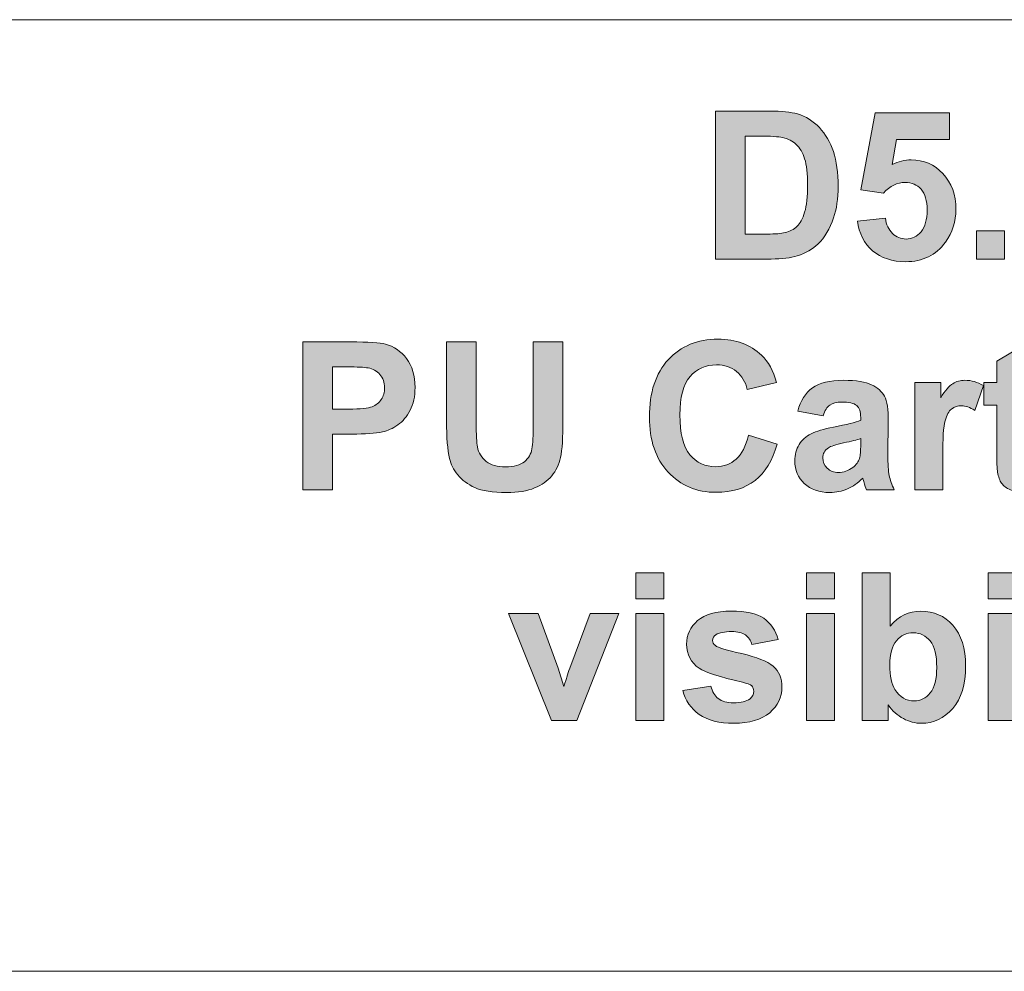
# Model space of a CAD drawing. Header units: millimetres. Extents: x 7 to 595, y -296 to -6.
# Tile 83 of 131: x 203 to 230, y -34 to -8. Entities that reach past the tile are written whole.
import ezdxf

# ---------------------------------------------------------------- set-up
doc = ezdxf.new("R2010")
doc.units = ezdxf.units.MM
doc.header["$MEASUREMENT"] = 0
doc.layers.add('Layer 1', color=7, linetype='Continuous', lineweight=0)

# ---------------------------------------------------------------- blocks, each defined once
blk = doc.blocks.new('Block_4')
at = {"layer": 'Layer 1', "true_color": 0x2c2a29, "transparency": 33554687}
h = blk.add_hatch(color=250, dxfattribs=at)
edge = h.paths.add_edge_path()
edge.add_spline(control_points=[(223.111, -10.695), (223.111, -10.695), (223.111, -13.37), (223.111, -13.37), (223.111, -13.37), (223.711, -13.37), (223.711, -13.37), (223.936, -13.37), (224.098, -13.357), (224.197, -13.332), (224.329, -13.299), (224.437, -13.242), (224.522, -13.163), (224.609, -13.084), (224.679, -12.954), (224.733, -12.774), (224.788, -12.593), (224.815, -12.346), (224.815, -12.033), (224.815, -11.721), (224.788, -11.482), (224.733, -11.315), (224.679, -11.147), (224.602, -11.017), (224.505, -10.923), (224.407, -10.83), (224.283, -10.766), (224.132, -10.733), (224.02, -10.708), (223.8, -10.695), (223.472, -10.695), (223.472, -10.695), (223.111, -10.695), (223.111, -10.695)], knot_values=[0, 0, 0, 0, 1, 1, 1, 2, 2, 2, 3, 3, 3, 4, 4, 4, 5, 5, 5, 6, 6, 6, 7, 7, 7, 8, 8, 8, 9, 9, 9, 10, 10, 10, 11, 11, 11, 11], degree=3, periodic=0)
edge = h.paths.add_edge_path()
edge.add_spline(control_points=[(222.3, -10.012), (222.3, -10.012), (223.774, -10.012), (223.774, -10.012), (224.106, -10.012), (224.359, -10.037), (224.533, -10.089), (224.767, -10.159), (224.968, -10.283), (225.135, -10.461), (225.303, -10.639), (225.429, -10.857), (225.517, -11.116), (225.603, -11.374), (225.647, -11.693), (225.647, -12.071), (225.647, -12.404), (225.606, -12.69), (225.524, -12.931), (225.424, -13.225), (225.282, -13.463), (225.097, -13.645), (224.957, -13.783), (224.768, -13.89), (224.531, -13.967), (224.353, -14.025), (224.115, -14.053), (223.817, -14.053), (223.817, -14.053), (222.3, -14.053), (222.3, -14.053), (222.3, -14.053), (222.3, -10.012), (222.3, -10.012), (222.3, -10.012), (222.3, -10.012), (222.3, -10.012)], knot_values=[0, 0, 0, 0, 1, 1, 1, 2, 2, 2, 3, 3, 3, 4, 4, 4, 5, 5, 5, 6, 6, 6, 7, 7, 7, 8, 8, 8, 9, 9, 9, 10, 10, 10, 11, 11, 11, 12, 12, 12, 12], degree=3, periodic=0)
h = blk.add_hatch(color=250, dxfattribs=at)
edge = h.paths.add_edge_path()
edge.add_spline(control_points=[(226.173, -13.015), (226.173, -13.015), (226.939, -12.936), (226.939, -12.936), (226.961, -13.11), (227.025, -13.25), (227.132, -13.352), (227.24, -13.455), (227.364, -13.506), (227.505, -13.506), (227.665, -13.506), (227.801, -13.44), (227.912, -13.307), (228.023, -13.174), (228.078, -12.975), (228.078, -12.709), (228.078, -12.459), (228.023, -12.271), (227.912, -12.146), (227.803, -12.021), (227.659, -11.959), (227.482, -11.959), (227.262, -11.959), (227.063, -12.057), (226.888, -12.252), (226.888, -12.252), (226.268, -12.162), (226.268, -12.162), (226.268, -12.162), (226.659, -10.062), (226.659, -10.062), (226.659, -10.062), (228.687, -10.062), (228.687, -10.062), (228.687, -10.062), (228.687, -10.785), (228.687, -10.785), (228.687, -10.785), (227.241, -10.785), (227.241, -10.785), (227.241, -10.785), (227.12, -11.473), (227.12, -11.473), (227.291, -11.387), (227.466, -11.344), (227.644, -11.344), (227.985, -11.344), (228.274, -11.469), (228.51, -11.72), (228.748, -11.97), (228.866, -12.296), (228.866, -12.697), (228.866, -13.031), (228.77, -13.328), (228.579, -13.59), (228.319, -13.948), (227.957, -14.126), (227.495, -14.126), (227.126, -14.126), (226.824, -14.026), (226.591, -13.825), (226.358, -13.624), (226.219, -13.355), (226.173, -13.015)], knot_values=[0, 0, 0, 0, 1, 1, 1, 2, 2, 2, 3, 3, 3, 4, 4, 4, 5, 5, 5, 6, 6, 6, 7, 7, 7, 8, 8, 8, 9, 9, 9, 10, 10, 10, 11, 11, 11, 12, 12, 12, 13, 13, 13, 14, 14, 14, 15, 15, 15, 16, 16, 16, 17, 17, 17, 18, 18, 18, 19, 19, 19, 20, 20, 20, 21, 21, 21, 21], degree=3, periodic=0)
blk.add_hatch(color=250, dxfattribs=at).paths.add_polyline_path([(229.431, -14.053), (229.431, -13.28), (230.197, -13.28), (230.197, -14.053)])
h = blk.add_hatch(color=250, dxfattribs=at)
edge = h.paths.add_edge_path()
edge.add_spline(control_points=[(211.838, -17), (211.838, -17), (211.838, -18.152), (211.838, -18.152), (211.838, -18.152), (212.278, -18.152), (212.278, -18.152), (212.596, -18.152), (212.807, -18.13), (212.914, -18.088), (213.021, -18.046), (213.105, -17.98), (213.166, -17.889), (213.226, -17.798), (213.257, -17.694), (213.257, -17.573), (213.257, -17.426), (213.214, -17.304), (213.129, -17.208), (213.044, -17.112), (212.937, -17.052), (212.805, -17.028), (212.709, -17.01), (212.517, -17), (212.226, -17), (212.226, -17), (211.838, -17), (211.838, -17)], knot_values=[0, 0, 0, 0, 1, 1, 1, 2, 2, 2, 3, 3, 3, 4, 4, 4, 5, 5, 5, 6, 6, 6, 7, 7, 7, 8, 8, 8, 9, 9, 9, 9], degree=3, periodic=0)
edge = h.paths.add_edge_path()
edge.add_spline(control_points=[(211.028, -20.359), (211.028, -20.359), (211.028, -16.317), (211.028, -16.317), (211.028, -16.317), (212.323, -16.317), (212.323, -16.317), (212.814, -16.317), (213.133, -16.337), (213.282, -16.378), (213.511, -16.439), (213.703, -16.571), (213.858, -16.774), (214.012, -16.977), (214.089, -17.239), (214.089, -17.561), (214.089, -17.809), (214.045, -18.017), (213.956, -18.187), (213.867, -18.356), (213.754, -18.489), (213.617, -18.586), (213.48, -18.682), (213.341, -18.746), (213.199, -18.777), (213.007, -18.815), (212.728, -18.835), (212.363, -18.835), (212.363, -18.835), (211.838, -18.835), (211.838, -18.835), (211.838, -18.835), (211.838, -20.359), (211.838, -20.359), (211.838, -20.359), (211.028, -20.359), (211.028, -20.359), (211.028, -20.359), (211.028, -20.359), (211.028, -20.359)], knot_values=[0, 0, 0, 0, 1, 1, 1, 2, 2, 2, 3, 3, 3, 4, 4, 4, 5, 5, 5, 6, 6, 6, 7, 7, 7, 8, 8, 8, 9, 9, 9, 10, 10, 10, 11, 11, 11, 12, 12, 12, 13, 13, 13, 13], degree=3, periodic=0)
h = blk.add_hatch(color=250, dxfattribs=at)
edge = h.paths.add_edge_path()
edge.add_spline(control_points=[(214.951, -16.317), (214.951, -16.317), (215.761, -16.317), (215.761, -16.317), (215.761, -16.317), (215.761, -18.507), (215.761, -18.507), (215.761, -18.856), (215.771, -19.08), (215.791, -19.183), (215.825, -19.349), (215.906, -19.482), (216.035, -19.582), (216.164, -19.682), (216.34, -19.732), (216.564, -19.732), (216.79, -19.732), (216.961, -19.685), (217.077, -19.59), (217.192, -19.495), (217.261, -19.38), (217.284, -19.241), (217.307, -19.103), (217.32, -18.874), (217.32, -18.555), (217.32, -18.555), (217.32, -16.317), (217.32, -16.317), (217.32, -16.317), (218.13, -16.317), (218.13, -16.317), (218.13, -16.317), (218.13, -18.443), (218.13, -18.443), (218.13, -18.928), (218.108, -19.271), (218.065, -19.472), (218.021, -19.672), (217.941, -19.841), (217.823, -19.98), (217.707, -20.118), (217.551, -20.227), (217.355, -20.309), (217.159, -20.391), (216.903, -20.432), (216.588, -20.432), (216.207, -20.432), (215.918, -20.388), (215.722, -20.299), (215.525, -20.209), (215.37, -20.094), (215.255, -19.951), (215.141, -19.808), (215.066, -19.659), (215.03, -19.502), (214.977, -19.27), (214.951, -18.928), (214.951, -18.476), (214.951, -18.476), (214.951, -16.317), (214.951, -16.317)], knot_values=[0, 0, 0, 0, 1, 1, 1, 2, 2, 2, 3, 3, 3, 4, 4, 4, 5, 5, 5, 6, 6, 6, 7, 7, 7, 8, 8, 8, 9, 9, 9, 10, 10, 10, 11, 11, 11, 12, 12, 12, 13, 13, 13, 14, 14, 14, 15, 15, 15, 16, 16, 16, 17, 17, 17, 18, 18, 18, 19, 19, 19, 20, 20, 20, 20], degree=3, periodic=0)
h = blk.add_hatch(color=250, dxfattribs=at)
edge = h.paths.add_edge_path()
edge.add_spline(control_points=[(223.195, -18.869), (223.195, -18.869), (223.978, -19.111), (223.978, -19.111), (223.857, -19.557), (223.657, -19.887), (223.378, -20.103), (223.098, -20.318), (222.745, -20.427), (222.315, -20.427), (221.784, -20.427), (221.347, -20.243), (221.004, -19.876), (220.663, -19.509), (220.491, -19.008), (220.491, -18.371), (220.491, -17.698), (220.663, -17.176), (221.007, -16.803), (221.351, -16.43), (221.803, -16.244), (222.364, -16.244), (222.854, -16.244), (223.251, -16.391), (223.557, -16.683), (223.739, -16.856), (223.875, -17.105), (223.966, -17.43), (223.966, -17.43), (223.167, -17.621), (223.167, -17.621), (223.12, -17.412), (223.021, -17.247), (222.871, -17.126), (222.72, -17.004), (222.538, -16.944), (222.324, -16.944), (222.027, -16.944), (221.786, -17.051), (221.601, -17.267), (221.416, -17.481), (221.324, -17.829), (221.324, -18.311), (221.324, -18.821), (221.415, -19.185), (221.596, -19.401), (221.779, -19.618), (222.015, -19.727), (222.307, -19.727), (222.522, -19.727), (222.707, -19.658), (222.862, -19.52), (223.016, -19.381), (223.128, -19.165), (223.195, -18.869)], knot_values=[0, 0, 0, 0, 1, 1, 1, 2, 2, 2, 3, 3, 3, 4, 4, 4, 5, 5, 5, 6, 6, 6, 7, 7, 7, 8, 8, 8, 9, 9, 9, 10, 10, 10, 11, 11, 11, 12, 12, 12, 13, 13, 13, 14, 14, 14, 15, 15, 15, 16, 16, 16, 17, 17, 17, 18, 18, 18, 18], degree=3, periodic=0)
h = blk.add_hatch(color=250, dxfattribs=at)
edge = h.paths.add_edge_path()
edge.add_spline(control_points=[(231.271, -17.43), (231.271, -17.43), (231.271, -18.045), (231.271, -18.045), (231.271, -18.045), (230.746, -18.045), (230.746, -18.045), (230.746, -18.045), (230.746, -19.231), (230.746, -19.231), (230.746, -19.472), (230.751, -19.612), (230.761, -19.651), (230.771, -19.691), (230.794, -19.724), (230.83, -19.75), (230.865, -19.776), (230.908, -19.789), (230.959, -19.789), (231.031, -19.789), (231.133, -19.764), (231.269, -19.714), (231.269, -19.714), (231.333, -20.317), (231.333, -20.317), (231.155, -20.394), (230.954, -20.432), (230.728, -20.432), (230.59, -20.432), (230.467, -20.409), (230.356, -20.362), (230.245, -20.315), (230.164, -20.253), (230.113, -20.179), (230.061, -20.104), (230.025, -20.003), (230.005, -19.875), (229.989, -19.785), (229.981, -19.603), (229.981, -19.327), (229.981, -19.327), (229.981, -18.045), (229.981, -18.045), (229.981, -18.045), (229.629, -18.045), (229.629, -18.045), (229.629, -18.045), (229.629, -17.43), (229.629, -17.43), (229.629, -17.43), (229.981, -17.43), (229.981, -17.43), (229.981, -17.43), (229.981, -16.848), (229.981, -16.848), (229.981, -16.848), (230.746, -16.391), (230.746, -16.391), (230.746, -16.391), (230.746, -17.43), (230.746, -17.43), (230.746, -17.43), (231.271, -17.43), (231.271, -17.43)], knot_values=[0, 0, 0, 0, 1, 1, 1, 2, 2, 2, 3, 3, 3, 4, 4, 4, 5, 5, 5, 6, 6, 6, 7, 7, 7, 8, 8, 8, 9, 9, 9, 10, 10, 10, 11, 11, 11, 12, 12, 12, 13, 13, 13, 14, 14, 14, 15, 15, 15, 16, 16, 16, 17, 17, 17, 18, 18, 18, 19, 19, 19, 20, 20, 20, 21, 21, 21, 21], degree=3, periodic=0)
h = blk.add_hatch(color=250, dxfattribs=at)
edge = h.paths.add_edge_path()
edge.add_spline(control_points=[(226.264, -18.959), (226.166, -18.992), (226.01, -19.032), (225.797, -19.078), (225.585, -19.124), (225.445, -19.169), (225.38, -19.212), (225.28, -19.285), (225.23, -19.375), (225.23, -19.485), (225.23, -19.594), (225.27, -19.687), (225.35, -19.766), (225.43, -19.845), (225.532, -19.885), (225.655, -19.885), (225.793, -19.885), (225.926, -19.839), (226.051, -19.747), (226.143, -19.677), (226.205, -19.592), (226.234, -19.491), (226.253, -19.425), (226.264, -19.299), (226.264, -19.113), (226.264, -19.113), (226.264, -18.959), (226.264, -18.959)], knot_values=[0, 0, 0, 0, 1, 1, 1, 2, 2, 2, 3, 3, 3, 4, 4, 4, 5, 5, 5, 6, 6, 6, 7, 7, 7, 8, 8, 8, 9, 9, 9, 9], degree=3, periodic=0)
edge = h.paths.add_edge_path()
edge.add_spline(control_points=[(225.235, -18.333), (225.235, -18.333), (224.543, -18.208), (224.543, -18.208), (224.621, -17.922), (224.756, -17.711), (224.947, -17.573), (225.138, -17.436), (225.422, -17.367), (225.798, -17.367), (226.14, -17.367), (226.395, -17.408), (226.562, -17.49), (226.729, -17.571), (226.847, -17.675), (226.915, -17.801), (226.983, -17.927), (227.018, -18.158), (227.018, -18.494), (227.018, -18.494), (227.007, -19.397), (227.007, -19.397), (227.007, -19.654), (227.019, -19.844), (227.043, -19.967), (227.067, -20.089), (227.113, -20.22), (227.18, -20.359), (227.18, -20.359), (226.42, -20.359), (226.42, -20.359), (226.4, -20.308), (226.375, -20.233), (226.346, -20.133), (226.334, -20.087), (226.325, -20.057), (226.319, -20.043), (226.189, -20.173), (226.049, -20.27), (225.9, -20.334), (225.751, -20.399), (225.593, -20.432), (225.424, -20.432), (225.127, -20.432), (224.893, -20.35), (224.721, -20.187), (224.55, -20.024), (224.465, -19.817), (224.465, -19.567), (224.465, -19.402), (224.504, -19.254), (224.582, -19.125), (224.66, -18.996), (224.769, -18.896), (224.91, -18.827), (225.051, -18.759), (225.254, -18.698), (225.519, -18.647), (225.877, -18.579), (226.126, -18.515), (226.264, -18.457), (226.264, -18.457), (226.264, -18.379), (226.264, -18.379), (226.264, -18.228), (226.227, -18.121), (226.154, -18.056), (226.081, -17.992), (225.943, -17.96), (225.741, -17.96), (225.604, -17.96), (225.498, -17.987), (225.422, -18.043), (225.344, -18.097), (225.283, -18.194), (225.235, -18.333), (225.235, -18.333), (225.235, -18.333), (225.235, -18.333)], knot_values=[0, 0, 0, 0, 1, 1, 1, 2, 2, 2, 3, 3, 3, 4, 4, 4, 5, 5, 5, 6, 6, 6, 7, 7, 7, 8, 8, 8, 9, 9, 9, 10, 10, 10, 11, 11, 11, 12, 12, 12, 13, 13, 13, 14, 14, 14, 15, 15, 15, 16, 16, 16, 17, 17, 17, 18, 18, 18, 19, 19, 19, 20, 20, 20, 21, 21, 21, 22, 22, 22, 23, 23, 23, 24, 24, 24, 25, 25, 25, 26, 26, 26, 26], degree=3, periodic=0)
h = blk.add_hatch(color=250, dxfattribs=at)
edge = h.paths.add_edge_path()
edge.add_spline(control_points=[(228.505, -20.359), (228.505, -20.359), (227.739, -20.359), (227.739, -20.359), (227.739, -20.359), (227.739, -17.43), (227.739, -17.43), (227.739, -17.43), (228.449, -17.43), (228.449, -17.43), (228.449, -17.43), (228.449, -17.845), (228.449, -17.845), (228.571, -17.649), (228.681, -17.52), (228.779, -17.459), (228.876, -17.398), (228.987, -17.367), (229.111, -17.367), (229.286, -17.367), (229.455, -17.416), (229.617, -17.513), (229.617, -17.513), (229.379, -18.189), (229.379, -18.189), (229.25, -18.104), (229.13, -18.062), (229.019, -18.062), (228.911, -18.062), (228.82, -18.092), (228.745, -18.151), (228.671, -18.211), (228.612, -18.318), (228.569, -18.475), (228.526, -18.631), (228.505, -18.958), (228.505, -19.456), (228.505, -19.456), (228.505, -20.359), (228.505, -20.359)], knot_values=[0, 0, 0, 0, 1, 1, 1, 2, 2, 2, 3, 3, 3, 4, 4, 4, 5, 5, 5, 6, 6, 6, 7, 7, 7, 8, 8, 8, 9, 9, 9, 10, 10, 10, 11, 11, 11, 12, 12, 12, 13, 13, 13, 13], degree=3, periodic=0)
h = blk.add_hatch(color=250, dxfattribs=at)
edge = h.paths.add_edge_path()
edge.add_spline(control_points=[(220.125, -26.665), (220.125, -26.665), (220.125, -23.735), (220.125, -23.735), (220.125, -23.735), (220.89, -23.735), (220.89, -23.735), (220.89, -23.735), (220.89, -26.665), (220.89, -26.665), (220.89, -26.665), (220.125, -26.665), (220.125, -26.665)], knot_values=[0, 0, 0, 0, 1, 1, 1, 2, 2, 2, 3, 3, 3, 4, 4, 4, 4], degree=3, periodic=0)
edge = h.paths.add_edge_path()
edge.add_spline(control_points=[(220.125, -23.34), (220.125, -23.34), (220.125, -22.623), (220.125, -22.623), (220.125, -22.623), (220.89, -22.623), (220.89, -22.623), (220.89, -22.623), (220.89, -23.34), (220.89, -23.34), (220.89, -23.34), (220.125, -23.34), (220.125, -23.34), (220.125, -23.34), (220.125, -23.34), (220.125, -23.34)], knot_values=[0, 0, 0, 0, 1, 1, 1, 2, 2, 2, 3, 3, 3, 4, 4, 4, 5, 5, 5, 5], degree=3, periodic=0)
h = blk.add_hatch(color=250, dxfattribs=at)
edge = h.paths.add_edge_path()
edge.add_spline(control_points=[(224.784, -26.665), (224.784, -26.665), (224.784, -23.735), (224.784, -23.735), (224.784, -23.735), (225.55, -23.735), (225.55, -23.735), (225.55, -23.735), (225.55, -26.665), (225.55, -26.665), (225.55, -26.665), (224.784, -26.665), (224.784, -26.665)], knot_values=[0, 0, 0, 0, 1, 1, 1, 2, 2, 2, 3, 3, 3, 4, 4, 4, 4], degree=3, periodic=0)
edge = h.paths.add_edge_path()
edge.add_spline(control_points=[(224.784, -23.34), (224.784, -23.34), (224.784, -22.623), (224.784, -22.623), (224.784, -22.623), (225.55, -22.623), (225.55, -22.623), (225.55, -22.623), (225.55, -23.34), (225.55, -23.34), (225.55, -23.34), (224.784, -23.34), (224.784, -23.34), (224.784, -23.34), (224.784, -23.34), (224.784, -23.34)], knot_values=[0, 0, 0, 0, 1, 1, 1, 2, 2, 2, 3, 3, 3, 4, 4, 4, 5, 5, 5, 5], degree=3, periodic=0)
h = blk.add_hatch(color=250, dxfattribs=at)
edge = h.paths.add_edge_path()
edge.add_spline(control_points=[(227.057, -25.143), (227.057, -25.447), (227.105, -25.673), (227.2, -25.818), (227.333, -26.025), (227.509, -26.128), (227.73, -26.128), (227.899, -26.128), (228.043, -26.055), (228.163, -25.908), (228.283, -25.762), (228.342, -25.53), (228.342, -25.215), (228.342, -24.879), (228.282, -24.637), (228.162, -24.489), (228.042, -24.34), (227.888, -24.266), (227.7, -24.266), (227.515, -24.266), (227.363, -24.338), (227.241, -24.483), (227.119, -24.628), (227.057, -24.848), (227.057, -25.143)], knot_values=[0, 0, 0, 0, 1, 1, 1, 2, 2, 2, 3, 3, 3, 4, 4, 4, 5, 5, 5, 6, 6, 6, 7, 7, 7, 8, 8, 8, 8], degree=3, periodic=0)
edge = h.paths.add_edge_path()
edge.add_spline(control_points=[(226.303, -26.665), (226.303, -26.665), (226.303, -22.623), (226.303, -22.623), (226.303, -22.623), (227.068, -22.623), (227.068, -22.623), (227.068, -22.623), (227.068, -24.081), (227.068, -24.081), (227.305, -23.81), (227.584, -23.673), (227.908, -23.673), (228.261, -23.673), (228.553, -23.802), (228.784, -24.061), (229.014, -24.319), (229.13, -24.691), (229.13, -25.175), (229.13, -25.676), (229.013, -26.062), (228.777, -26.333), (228.542, -26.603), (228.255, -26.738), (227.919, -26.738), (227.753, -26.738), (227.59, -26.695), (227.429, -26.609), (227.268, -26.523), (227.129, -26.398), (227.013, -26.235), (227.013, -26.235), (227.013, -26.665), (227.013, -26.665), (227.013, -26.665), (226.303, -26.665), (226.303, -26.665), (226.303, -26.665), (226.303, -26.665), (226.303, -26.665)], knot_values=[0, 0, 0, 0, 1, 1, 1, 2, 2, 2, 3, 3, 3, 4, 4, 4, 5, 5, 5, 6, 6, 6, 7, 7, 7, 8, 8, 8, 9, 9, 9, 10, 10, 10, 11, 11, 11, 12, 12, 12, 13, 13, 13, 13], degree=3, periodic=0)
h = blk.add_hatch(color=250, dxfattribs=at)
edge = h.paths.add_edge_path()
edge.add_spline(control_points=[(229.749, -26.665), (229.749, -26.665), (229.749, -23.735), (229.749, -23.735), (229.749, -23.735), (230.515, -23.735), (230.515, -23.735), (230.515, -23.735), (230.515, -26.665), (230.515, -26.665), (230.515, -26.665), (229.749, -26.665), (229.749, -26.665)], knot_values=[0, 0, 0, 0, 1, 1, 1, 2, 2, 2, 3, 3, 3, 4, 4, 4, 4], degree=3, periodic=0)
edge = h.paths.add_edge_path()
edge.add_spline(control_points=[(229.749, -23.34), (229.749, -23.34), (229.749, -22.623), (229.749, -22.623), (229.749, -22.623), (230.515, -22.623), (230.515, -22.623), (230.515, -22.623), (230.515, -23.34), (230.515, -23.34), (230.515, -23.34), (229.749, -23.34), (229.749, -23.34), (229.749, -23.34), (229.749, -23.34), (229.749, -23.34)], knot_values=[0, 0, 0, 0, 1, 1, 1, 2, 2, 2, 3, 3, 3, 4, 4, 4, 5, 5, 5, 5], degree=3, periodic=0)
h = blk.add_hatch(color=250, dxfattribs=at)
edge = h.paths.add_edge_path()
edge.add_spline(control_points=[(217.815, -26.665), (217.815, -26.665), (216.646, -23.735), (216.646, -23.735), (216.646, -23.735), (217.45, -23.735), (217.45, -23.735), (217.45, -23.735), (217.996, -25.23), (217.996, -25.23), (217.996, -25.23), (218.154, -25.73), (218.154, -25.73), (218.196, -25.603), (218.223, -25.519), (218.234, -25.478), (218.26, -25.396), (218.287, -25.313), (218.316, -25.23), (218.316, -25.23), (218.869, -23.735), (218.869, -23.735), (218.869, -23.735), (219.657, -23.735), (219.657, -23.735), (219.657, -23.735), (218.505, -26.665), (218.505, -26.665), (218.505, -26.665), (217.815, -26.665), (217.815, -26.665)], knot_values=[0, 0, 0, 0, 1, 1, 1, 2, 2, 2, 3, 3, 3, 4, 4, 4, 5, 5, 5, 6, 6, 6, 7, 7, 7, 8, 8, 8, 9, 9, 9, 10, 10, 10, 10], degree=3, periodic=0)
h = blk.add_hatch(color=250, dxfattribs=at)
edge = h.paths.add_edge_path()
edge.add_spline(control_points=[(221.403, -25.841), (221.403, -25.841), (222.174, -25.722), (222.174, -25.722), (222.207, -25.872), (222.273, -25.985), (222.373, -26.063), (222.473, -26.141), (222.614, -26.179), (222.793, -26.179), (222.992, -26.179), (223.141, -26.143), (223.241, -26.069), (223.308, -26.017), (223.342, -25.948), (223.342, -25.861), (223.342, -25.803), (223.323, -25.754), (223.287, -25.715), (223.249, -25.679), (223.163, -25.644), (223.031, -25.613), (222.412, -25.475), (222.02, -25.349), (221.854, -25.235), (221.624, -25.076), (221.509, -24.856), (221.509, -24.574), (221.509, -24.319), (221.609, -24.106), (221.807, -23.933), (222.006, -23.76), (222.313, -23.673), (222.729, -23.673), (223.126, -23.673), (223.421, -23.739), (223.614, -23.87), (223.807, -24.002), (223.94, -24.195), (224.012, -24.452), (224.012, -24.452), (223.292, -24.588), (223.292, -24.588), (223.261, -24.473), (223.201, -24.384), (223.115, -24.323), (223.028, -24.262), (222.904, -24.232), (222.743, -24.232), (222.54, -24.232), (222.395, -24.26), (222.306, -24.318), (222.248, -24.358), (222.219, -24.411), (222.219, -24.475), (222.219, -24.53), (222.244, -24.577), (222.295, -24.616), (222.365, -24.667), (222.604, -24.74), (223.014, -24.834), (223.424, -24.928), (223.71, -25.043), (223.872, -25.179), (224.033, -25.317), (224.113, -25.509), (224.113, -25.756), (224.113, -26.024), (224.002, -26.255), (223.78, -26.448), (223.558, -26.641), (223.229, -26.738), (222.793, -26.738), (222.399, -26.738), (222.086, -26.657), (221.855, -26.496), (221.625, -26.335), (221.474, -26.117), (221.403, -25.841)], knot_values=[0, 0, 0, 0, 1, 1, 1, 2, 2, 2, 3, 3, 3, 4, 4, 4, 5, 5, 5, 6, 6, 6, 7, 7, 7, 8, 8, 8, 9, 9, 9, 10, 10, 10, 11, 11, 11, 12, 12, 12, 13, 13, 13, 14, 14, 14, 15, 15, 15, 16, 16, 16, 17, 17, 17, 18, 18, 18, 19, 19, 19, 20, 20, 20, 21, 21, 21, 22, 22, 22, 23, 23, 23, 24, 24, 24, 25, 25, 25, 26, 26, 26, 26], degree=3, periodic=0)
at = {"layer": 'Layer 1'}
blk.add_lwpolyline([(229.431, -14.053), (229.431, -13.28), (230.197, -13.28), (230.197, -14.053)], close=True, dxfattribs=at)
at = {"layer": 'Layer 1', "color": 242, "lineweight": 0, "true_color": 0xe32227}
blk.add_open_spline([(178.89, -7.514), (178.89, -7.514), (266.39, -7.514), (266.39, -7.514), (266.39, -7.514), (266.39, -11.014), (266.39, -11.014), (266.39, -11.014), (261.39, -11.014), (261.39, -11.014), (261.39, -11.014), (261.39, -30.014), (261.39, -30.014), (261.39, -30.014), (266.39, -30.014), (266.39, -30.014), (266.39, -30.014), (266.39, -33.514), (266.39, -33.514), (266.39, -33.514), (178.89, -33.514), (178.89, -33.514), (177.515, -33.514), (176.39, -32.389), (176.39, -31.014), (176.39, -31.014), (176.39, -10.014), (176.39, -10.014), (176.39, -8.639), (177.515, -7.514), (178.89, -7.514)], degree=3, knots=[0, 0, 0, 0, 1, 1, 1, 2, 2, 2, 3, 3, 3, 4, 4, 4, 5, 5, 5, 6, 6, 6, 7, 7, 7, 8, 8, 8, 9, 9, 9, 10, 10, 10, 10], dxfattribs=at)
at = {"layer": 'Layer 1'}
for points, knots in [([(222.3, -10.012), (222.3, -10.012), (223.774, -10.012), (223.774, -10.012), (224.106, -10.012), (224.359, -10.037), (224.533, -10.089), (224.767, -10.159), (224.968, -10.283), (225.135, -10.461), (225.303, -10.639), (225.429, -10.857), (225.517, -11.116), (225.603, -11.374), (225.647, -11.693), (225.647, -12.071), (225.647, -12.404), (225.606, -12.69), (225.524, -12.931), (225.424, -13.225), (225.282, -13.463), (225.097, -13.645), (224.957, -13.783), (224.768, -13.89), (224.531, -13.967), (224.353, -14.025), (224.115, -14.053), (223.817, -14.053), (223.817, -14.053), (222.3, -14.053), (222.3, -14.053), (222.3, -14.053), (222.3, -10.012), (222.3, -10.012), (222.3, -10.012), (222.3, -10.012), (222.3, -10.012)], [0, 0, 0, 0, 1, 1, 1, 2, 2, 2, 3, 3, 3, 4, 4, 4, 5, 5, 5, 6, 6, 6, 7, 7, 7, 8, 8, 8, 9, 9, 9, 10, 10, 10, 11, 11, 11, 12, 12, 12, 12]), ([(226.173, -13.015), (226.173, -13.015), (226.939, -12.936), (226.939, -12.936), (226.961, -13.11), (227.025, -13.25), (227.132, -13.352), (227.24, -13.455), (227.364, -13.506), (227.505, -13.506), (227.665, -13.506), (227.801, -13.44), (227.912, -13.307), (228.023, -13.174), (228.078, -12.975), (228.078, -12.709), (228.078, -12.459), (228.023, -12.271), (227.912, -12.146), (227.803, -12.021), (227.659, -11.959), (227.482, -11.959), (227.262, -11.959), (227.063, -12.057), (226.888, -12.252), (226.888, -12.252), (226.268, -12.162), (226.268, -12.162), (226.268, -12.162), (226.659, -10.062), (226.659, -10.062), (226.659, -10.062), (228.687, -10.062), (228.687, -10.062), (228.687, -10.062), (228.687, -10.785), (228.687, -10.785), (228.687, -10.785), (227.241, -10.785), (227.241, -10.785), (227.241, -10.785), (227.12, -11.473), (227.12, -11.473), (227.291, -11.387), (227.466, -11.344), (227.644, -11.344), (227.985, -11.344), (228.274, -11.469), (228.51, -11.72), (228.748, -11.97), (228.866, -12.296), (228.866, -12.697), (228.866, -13.031), (228.77, -13.328), (228.579, -13.59), (228.319, -13.948), (227.957, -14.126), (227.495, -14.126), (227.126, -14.126), (226.824, -14.026), (226.591, -13.825), (226.358, -13.624), (226.219, -13.355), (226.173, -13.015)], [0, 0, 0, 0, 1, 1, 1, 2, 2, 2, 3, 3, 3, 4, 4, 4, 5, 5, 5, 6, 6, 6, 7, 7, 7, 8, 8, 8, 9, 9, 9, 10, 10, 10, 11, 11, 11, 12, 12, 12, 13, 13, 13, 14, 14, 14, 15, 15, 15, 16, 16, 16, 17, 17, 17, 18, 18, 18, 19, 19, 19, 20, 20, 20, 21, 21, 21, 21]), ([(223.111, -10.695), (223.111, -10.695), (223.111, -13.37), (223.111, -13.37), (223.111, -13.37), (223.711, -13.37), (223.711, -13.37), (223.936, -13.37), (224.098, -13.357), (224.197, -13.332), (224.329, -13.299), (224.437, -13.242), (224.522, -13.163), (224.609, -13.084), (224.679, -12.954), (224.733, -12.774), (224.788, -12.593), (224.815, -12.346), (224.815, -12.033), (224.815, -11.721), (224.788, -11.482), (224.733, -11.315), (224.679, -11.147), (224.602, -11.017), (224.505, -10.923), (224.407, -10.83), (224.283, -10.766), (224.132, -10.733), (224.02, -10.708), (223.8, -10.695), (223.472, -10.695), (223.472, -10.695), (223.111, -10.695), (223.111, -10.695)], [0, 0, 0, 0, 1, 1, 1, 2, 2, 2, 3, 3, 3, 4, 4, 4, 5, 5, 5, 6, 6, 6, 7, 7, 7, 8, 8, 8, 9, 9, 9, 10, 10, 10, 11, 11, 11, 11]), ([(211.028, -20.359), (211.028, -20.359), (211.028, -16.317), (211.028, -16.317), (211.028, -16.317), (212.323, -16.317), (212.323, -16.317), (212.814, -16.317), (213.133, -16.337), (213.282, -16.378), (213.511, -16.439), (213.703, -16.571), (213.858, -16.774), (214.012, -16.977), (214.089, -17.239), (214.089, -17.561), (214.089, -17.809), (214.045, -18.017), (213.956, -18.187), (213.867, -18.356), (213.754, -18.489), (213.617, -18.586), (213.48, -18.682), (213.341, -18.746), (213.199, -18.777), (213.007, -18.815), (212.728, -18.835), (212.363, -18.835), (212.363, -18.835), (211.838, -18.835), (211.838, -18.835), (211.838, -18.835), (211.838, -20.359), (211.838, -20.359), (211.838, -20.359), (211.028, -20.359), (211.028, -20.359), (211.028, -20.359), (211.028, -20.359), (211.028, -20.359)], [0, 0, 0, 0, 1, 1, 1, 2, 2, 2, 3, 3, 3, 4, 4, 4, 5, 5, 5, 6, 6, 6, 7, 7, 7, 8, 8, 8, 9, 9, 9, 10, 10, 10, 11, 11, 11, 12, 12, 12, 13, 13, 13, 13]), ([(214.951, -16.317), (214.951, -16.317), (215.761, -16.317), (215.761, -16.317), (215.761, -16.317), (215.761, -18.507), (215.761, -18.507), (215.761, -18.856), (215.771, -19.08), (215.791, -19.183), (215.825, -19.349), (215.906, -19.482), (216.035, -19.582), (216.164, -19.682), (216.34, -19.732), (216.564, -19.732), (216.79, -19.732), (216.961, -19.685), (217.077, -19.59), (217.192, -19.495), (217.261, -19.38), (217.284, -19.241), (217.307, -19.103), (217.32, -18.874), (217.32, -18.555), (217.32, -18.555), (217.32, -16.317), (217.32, -16.317), (217.32, -16.317), (218.13, -16.317), (218.13, -16.317), (218.13, -16.317), (218.13, -18.443), (218.13, -18.443), (218.13, -18.928), (218.108, -19.271), (218.065, -19.472), (218.021, -19.672), (217.941, -19.841), (217.823, -19.98), (217.707, -20.118), (217.551, -20.227), (217.355, -20.309), (217.159, -20.391), (216.903, -20.432), (216.588, -20.432), (216.207, -20.432), (215.918, -20.388), (215.722, -20.299), (215.525, -20.209), (215.37, -20.094), (215.255, -19.951), (215.141, -19.808), (215.066, -19.659), (215.03, -19.502), (214.977, -19.27), (214.951, -18.928), (214.951, -18.476), (214.951, -18.476), (214.951, -16.317), (214.951, -16.317)], [0, 0, 0, 0, 1, 1, 1, 2, 2, 2, 3, 3, 3, 4, 4, 4, 5, 5, 5, 6, 6, 6, 7, 7, 7, 8, 8, 8, 9, 9, 9, 10, 10, 10, 11, 11, 11, 12, 12, 12, 13, 13, 13, 14, 14, 14, 15, 15, 15, 16, 16, 16, 17, 17, 17, 18, 18, 18, 19, 19, 19, 20, 20, 20, 20]), ([(223.195, -18.869), (223.195, -18.869), (223.978, -19.111), (223.978, -19.111), (223.857, -19.557), (223.657, -19.887), (223.378, -20.103), (223.098, -20.318), (222.745, -20.427), (222.315, -20.427), (221.784, -20.427), (221.347, -20.243), (221.004, -19.876), (220.663, -19.509), (220.491, -19.008), (220.491, -18.371), (220.491, -17.698), (220.663, -17.176), (221.007, -16.803), (221.351, -16.43), (221.803, -16.244), (222.364, -16.244), (222.854, -16.244), (223.251, -16.391), (223.557, -16.683), (223.739, -16.856), (223.875, -17.105), (223.966, -17.43), (223.966, -17.43), (223.167, -17.621), (223.167, -17.621), (223.12, -17.412), (223.021, -17.247), (222.871, -17.126), (222.72, -17.004), (222.538, -16.944), (222.324, -16.944), (222.027, -16.944), (221.786, -17.051), (221.601, -17.267), (221.416, -17.481), (221.324, -17.829), (221.324, -18.311), (221.324, -18.821), (221.415, -19.185), (221.596, -19.401), (221.779, -19.618), (222.015, -19.727), (222.307, -19.727), (222.522, -19.727), (222.707, -19.658), (222.862, -19.52), (223.016, -19.381), (223.128, -19.165), (223.195, -18.869)], [0, 0, 0, 0, 1, 1, 1, 2, 2, 2, 3, 3, 3, 4, 4, 4, 5, 5, 5, 6, 6, 6, 7, 7, 7, 8, 8, 8, 9, 9, 9, 10, 10, 10, 11, 11, 11, 12, 12, 12, 13, 13, 13, 14, 14, 14, 15, 15, 15, 16, 16, 16, 17, 17, 17, 18, 18, 18, 18]), ([(231.271, -17.43), (231.271, -17.43), (231.271, -18.045), (231.271, -18.045), (231.271, -18.045), (230.746, -18.045), (230.746, -18.045), (230.746, -18.045), (230.746, -19.231), (230.746, -19.231), (230.746, -19.472), (230.751, -19.612), (230.761, -19.651), (230.771, -19.691), (230.794, -19.724), (230.83, -19.75), (230.865, -19.776), (230.908, -19.789), (230.959, -19.789), (231.031, -19.789), (231.133, -19.764), (231.269, -19.714), (231.269, -19.714), (231.333, -20.317), (231.333, -20.317), (231.155, -20.394), (230.954, -20.432), (230.728, -20.432), (230.59, -20.432), (230.467, -20.409), (230.356, -20.362), (230.245, -20.315), (230.164, -20.253), (230.113, -20.179), (230.061, -20.104), (230.025, -20.003), (230.005, -19.875), (229.989, -19.785), (229.981, -19.603), (229.981, -19.327), (229.981, -19.327), (229.981, -18.045), (229.981, -18.045), (229.981, -18.045), (229.629, -18.045), (229.629, -18.045), (229.629, -18.045), (229.629, -17.43), (229.629, -17.43), (229.629, -17.43), (229.981, -17.43), (229.981, -17.43), (229.981, -17.43), (229.981, -16.848), (229.981, -16.848), (229.981, -16.848), (230.746, -16.391), (230.746, -16.391), (230.746, -16.391), (230.746, -17.43), (230.746, -17.43), (230.746, -17.43), (231.271, -17.43), (231.271, -17.43)], [0, 0, 0, 0, 1, 1, 1, 2, 2, 2, 3, 3, 3, 4, 4, 4, 5, 5, 5, 6, 6, 6, 7, 7, 7, 8, 8, 8, 9, 9, 9, 10, 10, 10, 11, 11, 11, 12, 12, 12, 13, 13, 13, 14, 14, 14, 15, 15, 15, 16, 16, 16, 17, 17, 17, 18, 18, 18, 19, 19, 19, 20, 20, 20, 21, 21, 21, 21]), ([(211.838, -17), (211.838, -17), (211.838, -18.152), (211.838, -18.152), (211.838, -18.152), (212.278, -18.152), (212.278, -18.152), (212.596, -18.152), (212.807, -18.13), (212.914, -18.088), (213.021, -18.046), (213.105, -17.98), (213.166, -17.889), (213.226, -17.798), (213.257, -17.694), (213.257, -17.573), (213.257, -17.426), (213.214, -17.304), (213.129, -17.208), (213.044, -17.112), (212.937, -17.052), (212.805, -17.028), (212.709, -17.01), (212.517, -17), (212.226, -17), (212.226, -17), (211.838, -17), (211.838, -17)], [0, 0, 0, 0, 1, 1, 1, 2, 2, 2, 3, 3, 3, 4, 4, 4, 5, 5, 5, 6, 6, 6, 7, 7, 7, 8, 8, 8, 9, 9, 9, 9]), ([(225.235, -18.333), (225.235, -18.333), (224.543, -18.208), (224.543, -18.208), (224.621, -17.922), (224.756, -17.711), (224.947, -17.573), (225.138, -17.436), (225.422, -17.367), (225.798, -17.367), (226.14, -17.367), (226.395, -17.408), (226.562, -17.49), (226.729, -17.571), (226.847, -17.675), (226.915, -17.801), (226.983, -17.927), (227.018, -18.158), (227.018, -18.494), (227.018, -18.494), (227.007, -19.397), (227.007, -19.397), (227.007, -19.654), (227.019, -19.844), (227.043, -19.967), (227.067, -20.089), (227.113, -20.22), (227.18, -20.359), (227.18, -20.359), (226.42, -20.359), (226.42, -20.359), (226.4, -20.308), (226.375, -20.233), (226.346, -20.133), (226.334, -20.087), (226.325, -20.057), (226.319, -20.043), (226.189, -20.173), (226.049, -20.27), (225.9, -20.334), (225.751, -20.399), (225.593, -20.432), (225.424, -20.432), (225.127, -20.432), (224.893, -20.35), (224.721, -20.187), (224.55, -20.024), (224.465, -19.817), (224.465, -19.567), (224.465, -19.402), (224.504, -19.254), (224.582, -19.125), (224.66, -18.996), (224.769, -18.896), (224.91, -18.827), (225.051, -18.759), (225.254, -18.698), (225.519, -18.647), (225.877, -18.579), (226.126, -18.515), (226.264, -18.457), (226.264, -18.457), (226.264, -18.379), (226.264, -18.379), (226.264, -18.228), (226.227, -18.121), (226.154, -18.056), (226.081, -17.992), (225.943, -17.96), (225.741, -17.96), (225.604, -17.96), (225.498, -17.987), (225.422, -18.043), (225.344, -18.097), (225.283, -18.194), (225.235, -18.333), (225.235, -18.333), (225.235, -18.333), (225.235, -18.333)], [0, 0, 0, 0, 1, 1, 1, 2, 2, 2, 3, 3, 3, 4, 4, 4, 5, 5, 5, 6, 6, 6, 7, 7, 7, 8, 8, 8, 9, 9, 9, 10, 10, 10, 11, 11, 11, 12, 12, 12, 13, 13, 13, 14, 14, 14, 15, 15, 15, 16, 16, 16, 17, 17, 17, 18, 18, 18, 19, 19, 19, 20, 20, 20, 21, 21, 21, 22, 22, 22, 23, 23, 23, 24, 24, 24, 25, 25, 25, 26, 26, 26, 26]), ([(228.505, -20.359), (228.505, -20.359), (227.739, -20.359), (227.739, -20.359), (227.739, -20.359), (227.739, -17.43), (227.739, -17.43), (227.739, -17.43), (228.449, -17.43), (228.449, -17.43), (228.449, -17.43), (228.449, -17.845), (228.449, -17.845), (228.571, -17.649), (228.681, -17.52), (228.779, -17.459), (228.876, -17.398), (228.987, -17.367), (229.111, -17.367), (229.286, -17.367), (229.455, -17.416), (229.617, -17.513), (229.617, -17.513), (229.379, -18.189), (229.379, -18.189), (229.25, -18.104), (229.13, -18.062), (229.019, -18.062), (228.911, -18.062), (228.82, -18.092), (228.745, -18.151), (228.671, -18.211), (228.612, -18.318), (228.569, -18.475), (228.526, -18.631), (228.505, -18.958), (228.505, -19.456), (228.505, -19.456), (228.505, -20.359), (228.505, -20.359)], [0, 0, 0, 0, 1, 1, 1, 2, 2, 2, 3, 3, 3, 4, 4, 4, 5, 5, 5, 6, 6, 6, 7, 7, 7, 8, 8, 8, 9, 9, 9, 10, 10, 10, 11, 11, 11, 12, 12, 12, 13, 13, 13, 13]), ([(226.264, -18.959), (226.166, -18.992), (226.01, -19.032), (225.797, -19.078), (225.585, -19.124), (225.445, -19.169), (225.38, -19.212), (225.28, -19.285), (225.23, -19.375), (225.23, -19.485), (225.23, -19.594), (225.27, -19.687), (225.35, -19.766), (225.43, -19.845), (225.532, -19.885), (225.655, -19.885), (225.793, -19.885), (225.926, -19.839), (226.051, -19.747), (226.143, -19.677), (226.205, -19.592), (226.234, -19.491), (226.253, -19.425), (226.264, -19.299), (226.264, -19.113), (226.264, -19.113), (226.264, -18.959), (226.264, -18.959)], [0, 0, 0, 0, 1, 1, 1, 2, 2, 2, 3, 3, 3, 4, 4, 4, 5, 5, 5, 6, 6, 6, 7, 7, 7, 8, 8, 8, 9, 9, 9, 9]), ([(220.125, -23.34), (220.125, -23.34), (220.125, -22.623), (220.125, -22.623), (220.125, -22.623), (220.89, -22.623), (220.89, -22.623), (220.89, -22.623), (220.89, -23.34), (220.89, -23.34), (220.89, -23.34), (220.125, -23.34), (220.125, -23.34), (220.125, -23.34), (220.125, -23.34), (220.125, -23.34)], [0, 0, 0, 0, 1, 1, 1, 2, 2, 2, 3, 3, 3, 4, 4, 4, 5, 5, 5, 5]), ([(224.784, -23.34), (224.784, -23.34), (224.784, -22.623), (224.784, -22.623), (224.784, -22.623), (225.55, -22.623), (225.55, -22.623), (225.55, -22.623), (225.55, -23.34), (225.55, -23.34), (225.55, -23.34), (224.784, -23.34), (224.784, -23.34), (224.784, -23.34), (224.784, -23.34), (224.784, -23.34)], [0, 0, 0, 0, 1, 1, 1, 2, 2, 2, 3, 3, 3, 4, 4, 4, 5, 5, 5, 5]), ([(226.303, -26.665), (226.303, -26.665), (226.303, -22.623), (226.303, -22.623), (226.303, -22.623), (227.068, -22.623), (227.068, -22.623), (227.068, -22.623), (227.068, -24.081), (227.068, -24.081), (227.305, -23.81), (227.584, -23.673), (227.908, -23.673), (228.261, -23.673), (228.553, -23.802), (228.784, -24.061), (229.014, -24.319), (229.13, -24.691), (229.13, -25.175), (229.13, -25.676), (229.013, -26.062), (228.777, -26.333), (228.542, -26.603), (228.255, -26.738), (227.919, -26.738), (227.753, -26.738), (227.59, -26.695), (227.429, -26.609), (227.268, -26.523), (227.129, -26.398), (227.013, -26.235), (227.013, -26.235), (227.013, -26.665), (227.013, -26.665), (227.013, -26.665), (226.303, -26.665), (226.303, -26.665), (226.303, -26.665), (226.303, -26.665), (226.303, -26.665)], [0, 0, 0, 0, 1, 1, 1, 2, 2, 2, 3, 3, 3, 4, 4, 4, 5, 5, 5, 6, 6, 6, 7, 7, 7, 8, 8, 8, 9, 9, 9, 10, 10, 10, 11, 11, 11, 12, 12, 12, 13, 13, 13, 13]), ([(229.749, -23.34), (229.749, -23.34), (229.749, -22.623), (229.749, -22.623), (229.749, -22.623), (230.515, -22.623), (230.515, -22.623), (230.515, -22.623), (230.515, -23.34), (230.515, -23.34), (230.515, -23.34), (229.749, -23.34), (229.749, -23.34), (229.749, -23.34), (229.749, -23.34), (229.749, -23.34)], [0, 0, 0, 0, 1, 1, 1, 2, 2, 2, 3, 3, 3, 4, 4, 4, 5, 5, 5, 5]), ([(217.815, -26.665), (217.815, -26.665), (216.646, -23.735), (216.646, -23.735), (216.646, -23.735), (217.45, -23.735), (217.45, -23.735), (217.45, -23.735), (217.996, -25.23), (217.996, -25.23), (217.996, -25.23), (218.154, -25.73), (218.154, -25.73), (218.196, -25.603), (218.223, -25.519), (218.234, -25.478), (218.26, -25.396), (218.287, -25.313), (218.316, -25.23), (218.316, -25.23), (218.869, -23.735), (218.869, -23.735), (218.869, -23.735), (219.657, -23.735), (219.657, -23.735), (219.657, -23.735), (218.505, -26.665), (218.505, -26.665), (218.505, -26.665), (217.815, -26.665), (217.815, -26.665)], [0, 0, 0, 0, 1, 1, 1, 2, 2, 2, 3, 3, 3, 4, 4, 4, 5, 5, 5, 6, 6, 6, 7, 7, 7, 8, 8, 8, 9, 9, 9, 10, 10, 10, 10]), ([(220.125, -26.665), (220.125, -26.665), (220.125, -23.735), (220.125, -23.735), (220.125, -23.735), (220.89, -23.735), (220.89, -23.735), (220.89, -23.735), (220.89, -26.665), (220.89, -26.665), (220.89, -26.665), (220.125, -26.665), (220.125, -26.665)], [0, 0, 0, 0, 1, 1, 1, 2, 2, 2, 3, 3, 3, 4, 4, 4, 4]), ([(221.403, -25.841), (221.403, -25.841), (222.174, -25.722), (222.174, -25.722), (222.207, -25.872), (222.273, -25.985), (222.373, -26.063), (222.473, -26.141), (222.614, -26.179), (222.793, -26.179), (222.992, -26.179), (223.141, -26.143), (223.241, -26.069), (223.308, -26.017), (223.342, -25.948), (223.342, -25.861), (223.342, -25.803), (223.323, -25.754), (223.287, -25.715), (223.249, -25.679), (223.163, -25.644), (223.031, -25.613), (222.412, -25.475), (222.02, -25.349), (221.854, -25.235), (221.624, -25.076), (221.509, -24.856), (221.509, -24.574), (221.509, -24.319), (221.609, -24.106), (221.807, -23.933), (222.006, -23.76), (222.313, -23.673), (222.729, -23.673), (223.126, -23.673), (223.421, -23.739), (223.614, -23.87), (223.807, -24.002), (223.94, -24.195), (224.012, -24.452), (224.012, -24.452), (223.292, -24.588), (223.292, -24.588), (223.261, -24.473), (223.201, -24.384), (223.115, -24.323), (223.028, -24.262), (222.904, -24.232), (222.743, -24.232), (222.54, -24.232), (222.395, -24.26), (222.306, -24.318), (222.248, -24.358), (222.219, -24.411), (222.219, -24.475), (222.219, -24.53), (222.244, -24.577), (222.295, -24.616), (222.365, -24.667), (222.604, -24.74), (223.014, -24.834), (223.424, -24.928), (223.71, -25.043), (223.872, -25.179), (224.033, -25.317), (224.113, -25.509), (224.113, -25.756), (224.113, -26.024), (224.002, -26.255), (223.78, -26.448), (223.558, -26.641), (223.229, -26.738), (222.793, -26.738), (222.399, -26.738), (222.086, -26.657), (221.855, -26.496), (221.625, -26.335), (221.474, -26.117), (221.403, -25.841)], [0, 0, 0, 0, 1, 1, 1, 2, 2, 2, 3, 3, 3, 4, 4, 4, 5, 5, 5, 6, 6, 6, 7, 7, 7, 8, 8, 8, 9, 9, 9, 10, 10, 10, 11, 11, 11, 12, 12, 12, 13, 13, 13, 14, 14, 14, 15, 15, 15, 16, 16, 16, 17, 17, 17, 18, 18, 18, 19, 19, 19, 20, 20, 20, 21, 21, 21, 22, 22, 22, 23, 23, 23, 24, 24, 24, 25, 25, 25, 26, 26, 26, 26]), ([(224.784, -26.665), (224.784, -26.665), (224.784, -23.735), (224.784, -23.735), (224.784, -23.735), (225.55, -23.735), (225.55, -23.735), (225.55, -23.735), (225.55, -26.665), (225.55, -26.665), (225.55, -26.665), (224.784, -26.665), (224.784, -26.665)], [0, 0, 0, 0, 1, 1, 1, 2, 2, 2, 3, 3, 3, 4, 4, 4, 4]), ([(229.749, -26.665), (229.749, -26.665), (229.749, -23.735), (229.749, -23.735), (229.749, -23.735), (230.515, -23.735), (230.515, -23.735), (230.515, -23.735), (230.515, -26.665), (230.515, -26.665), (230.515, -26.665), (229.749, -26.665), (229.749, -26.665)], [0, 0, 0, 0, 1, 1, 1, 2, 2, 2, 3, 3, 3, 4, 4, 4, 4]), ([(227.057, -25.143), (227.057, -25.447), (227.105, -25.673), (227.2, -25.818), (227.333, -26.025), (227.509, -26.128), (227.73, -26.128), (227.899, -26.128), (228.043, -26.055), (228.163, -25.908), (228.283, -25.762), (228.342, -25.53), (228.342, -25.215), (228.342, -24.879), (228.282, -24.637), (228.162, -24.489), (228.042, -24.34), (227.888, -24.266), (227.7, -24.266), (227.515, -24.266), (227.363, -24.338), (227.241, -24.483), (227.119, -24.628), (227.057, -24.848), (227.057, -25.143)], [0, 0, 0, 0, 1, 1, 1, 2, 2, 2, 3, 3, 3, 4, 4, 4, 5, 5, 5, 6, 6, 6, 7, 7, 7, 8, 8, 8, 8])]:
    blk.add_open_spline(points, degree=3, knots=knots, dxfattribs=at)

msp = doc.modelspace()

# ---------------------------------------------------------------- block references
at = {"layer": 'Layer 1'}
msp.add_blockref('Block_4', (0, 0), dxfattribs=at)

doc.saveas('drawing.dxf')
